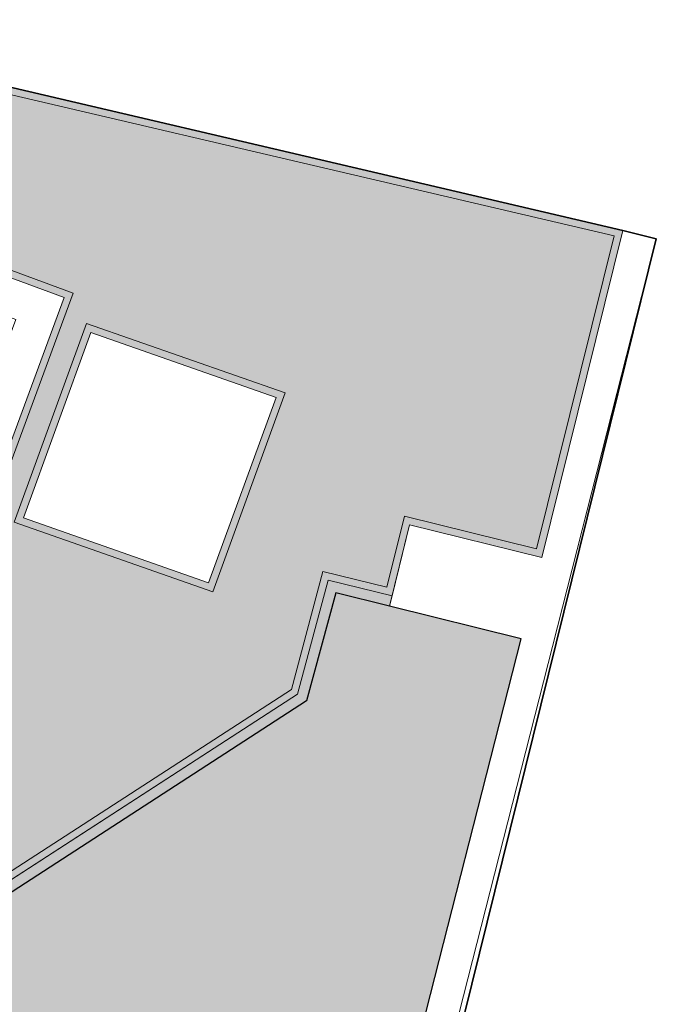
# Model space of a CAD drawing. Header units: metres. Extents: x 154038 to 155227, y 461678 to 462519.
# Tile 249 of 256: x 154753 to 154759, y 462262 to 462271. Entities that reach past the tile are written whole.
import ezdxf
from ezdxf import colors
from ezdxf.entities.mleader import LeaderData, LeaderLine
from ezdxf.math import Vec2, Vec3

# ---------------------------------------------------------------- set-up
doc = ezdxf.new("R2010")
doc.units = ezdxf.units.M
doc.linetypes.add('VH-OPSLUITBAND_100X200', pattern=[16, 8, -2, 4, -2])
for name, color, linetype, lineweight in [('B-WE-IE-TERREINAFSCHEIDING_KUNSTMATIG_MUUR-G', 1, 'IE-TERREINAFSCHEIDING_KUNSTMATIG-SO', 18), ('N-PV-KG-WERKGRENS-G', 1, 'Continuous', 35), ('N-WE-KG-WERKGRENS-G', 1, 'Continuous', 35), ('N-WE-VH-KANTOPSLUITING_OPSLUITBAND_100X200-G', 150, 'VH-OPSLUITBAND_100X200', 0), ('N-WE-VH-KANTVERHARDING_TROTTOIR-STREKLAAG-G', 220, 'Continuous', 18), ('N-WE-VH-VERHARDING_STRAATBAKSTEEN-TROTTOIR-HV_DF-G', 2, 'Continuous', 18)]:
    doc.layers.add(name, color=color, linetype=linetype, lineweight=lineweight)
doc.layers.add('N-GV-GR-GROENVOORZIENING_GRAS-Kazerne-G', color=6, linetype='Continuous')
doc.layers.add('X-XX-AL-HULP-T', color=7, linetype='Continuous')
doc.layers.add('N-GV-GR-GROENVOORZIENING_GRAS-Kazerne-V', color=7, linetype='Continuous', true_color=0xa8ad00)
doc.layers.add('N-WE-VH-KANTOPSLUITING_OPSLUITBAND_100X200-V', color=7, linetype='Continuous', lineweight=5, true_color=0xbbbcbc)
doc.layers.add('N-WE-VH-VERHARDING_STRAATBAKSTEEN-TROTTOIR-HV_DF-V', color=7, linetype='Continuous', lineweight=18, true_color=0xd14124)
doc.styles.add('maatvoering', font='arial.ttf')
doc.linetypes.add('IE-TERREINAFSCHEIDING_KUNSTMATIG-SO', pattern='A,4,[82,NLCS.shx,S=0.75,R=90,X=0,Y=0],4,-2', length=10)

# ---------------------------------------------------------------- blocks, each defined once
blk = doc.blocks.new('_Dot')
at = {"color": 0, "linetype": 'ByBlock', "lineweight": -2}
blk.add_line((-0.5, 0), (-1, 0), dxfattribs=at)
at = {"color": 0, "linetype": 'ByBlock', "const_width": 0.5}
blk.add_lwpolyline([(-0.25, 0, 1), (0.25, 0, 1)], format="xyb", close=True, dxfattribs=at)

msp = doc.modelspace()

# ---------------------------------------------------------------- hatches: boundary and pattern name
at = {"layer": 'N-GV-GR-GROENVOORZIENING_GRAS-Kazerne-V'}
h = msp.add_hatch(color=256, dxfattribs=at)
h.dxf.hatch_style = 1
h.paths.add_polyline_path([(154757.537, 462265.439), (154756.307, 462265.742), (154755.804, 462265.866), (154755.533, 462264.858), (154752.141, 462262.663), (154750.665, 462258.767), (154755.439, 462257.212)])
h = msp.add_hatch(color=256, dxfattribs=at)
h.dxf.hatch_style = 1
h.paths.add_polyline_path([(154757.537, 462265.439), (154756.307, 462265.742), (154755.804, 462265.866), (154755.533, 462264.858), (154752.141, 462262.663), (154750.665, 462258.767), (154755.439, 462257.212)])
at = {"layer": 'N-WE-VH-KANTOPSLUITING_OPSLUITBAND_100X200-V'}
h = msp.add_hatch(color=256, dxfattribs=at)
h.dxf.hatch_style = 1
edge = h.paths.add_edge_path()
edge.add_line((154756.3309355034, 462265.8390932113), (154755.7328541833, 462265.9865327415))
edge.add_line((154755.7328541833, 462265.9865327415), (154755.4464070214, 462264.9210761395))
edge.add_line((154755.4464070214, 462264.9210761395), (154752.0591650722, 462262.7291551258))
edge.add_line((154752.0591650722, 462262.7291551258), (154748.4512939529, 462253.2370061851))
edge.add_line((154748.4512939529, 462253.2370061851), (154745.3001447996, 462254.3574147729))
edge.add_line((154745.3001447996, 462254.3574147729), (154738.9915654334, 462237.120030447))
edge.add_line((154738.9915654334, 462237.120030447), (154742.6912549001, 462235.7851424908))
edge.add_line((154742.6912549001, 462235.7851424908), (154740.5515974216, 462229.9977031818))
edge.add_line((154740.5515974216, 462229.9977031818), (154736.8899156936, 462231.3173063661))
edge.add_line((154736.8899156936, 462231.3173063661), (154732.143570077, 462218.2759631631))
edge.add_arc((154733.0832699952, 462217.9339630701), 1.000000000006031, 160.0012225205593, 250.1388024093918)
edge.add_line((154732.7435273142, 462216.9934446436), (154738.0457674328, 462215.0781209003))
edge.add_line((154738.0457674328, 462215.0781209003), (154742.1728850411, 462216.4614030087))
edge.add_line((154742.1728850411, 462216.4614030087), (154742.593, 462215.215))
edge.add_line((154742.593, 462215.215), (154742.6877617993, 462215.2469405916))
edge.add_line((154742.6877617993, 462215.2469405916), (154742.2357617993, 462216.5879405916))
edge.add_line((154742.2357617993, 462216.5879405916), (154738.047, 462215.184))
edge.add_line((154738.047, 462215.184), (154732.7775015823, 462217.0874964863))
edge.add_arc((154733.0832699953, 462217.9339630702), 0.9000000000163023, 160.0012225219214, 250.1388024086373, ccw=False)
edge.add_line((154732.2375400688, 462218.2417631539), (154736.9497932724, 462231.1894320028))
edge.add_line((154736.9497932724, 462231.1894320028), (154740.611, 462229.87))
edge.add_line((154740.611, 462229.87), (154742.82, 462235.845))
edge.add_line((154742.82, 462235.845), (154739.12, 462237.18))
edge.add_line((154739.12, 462237.18), (154745.36, 462254.23))
edge.add_line((154745.36, 462254.23), (154748.51, 462253.11))
edge.add_line((154748.51, 462253.11), (154752.141, 462262.663))
edge.add_line((154752.141, 462262.663), (154755.533, 462264.858))
edge.add_line((154755.533, 462264.858), (154755.804, 462265.866))
edge.add_line((154755.804, 462265.866), (154756.307, 462265.742))
edge.add_line((154756.307, 462265.742), (154756.3309355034, 462265.8390932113))
at = {"layer": 'N-WE-VH-VERHARDING_STRAATBAKSTEEN-TROTTOIR-HV_DF-V'}
h = msp.add_hatch(color=256, dxfattribs=at)
h.dxf.hatch_style = 1
h.paths.add_polyline_path([(154753.518, 462268.298), (154755.248, 462267.692), (154754.617, 462265.962), (154752.887, 462266.568)], flags=16)
h.paths.add_polyline_path([(154752.0567860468, 462262.7276156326), (154755.4487860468, 462264.9226156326), (154755.7328541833, 462265.9865327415), (154756.3309355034, 462265.8390932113), (154756.495, 462266.502), (154757.73, 462266.196), (154758.4859551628, 462269.2488189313), (154750.25996331, 462271.1720085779), (154749.943, 462269.8510000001), (154753.2670000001, 462268.6250000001), (154749.042, 462257.1730000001), (154747.94, 462254.29), (154745.5947130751, 462255.1626790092), (154745.3001447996, 462254.3574147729), (154748.4512939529, 462253.2370061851)])

# ---------------------------------------------------------------- linework, layer by layer
at = {"layer": 'B-WE-IE-TERREINAFSCHEIDING_KUNSTMATIG_MUUR-G'}
for points in [[(154735.260977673, 462274.7879451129), (154735.2401175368, 462274.7366639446), (154734.06, 462271.457), (154734.168, 462271.4130000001), (154734.376, 462271.3590000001), (154735.222, 462273.6630000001), (154735.48, 462274.345), (154749.853, 462270.9350000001), (154749.538, 462269.6510000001), (154752.818, 462268.419), (154748.694, 462257.301), (154749.042, 462257.1730000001), (154753.2670000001, 462268.6250000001), (154749.943, 462269.8510000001), (154750.2599633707, 462271.1720088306)], [(154756.307, 462265.742), (154756.495, 462266.502), (154757.73, 462266.196), (154758.486, 462269.249), (154758.799, 462269.171), (154757.828, 462265.365), (154747.723, 462225.738), (154743.346, 462213.929), (154743.627, 462213.825), (154743.33, 462213.025), (154743.178, 462213.477), (154742.628, 462215.112), (154742.593, 462215.215), (154743.599, 462215.475), (154747.436, 462225.827), (154753.168, 462248.304), (154755.439, 462257.212), (154757.537, 462265.439)]]:
    msp.add_lwpolyline(points, close=True, dxfattribs=at)
at = {"layer": 'N-GV-GR-GROENVOORZIENING_GRAS-Kazerne-G'}
msp.add_lwpolyline([(154757.537, 462265.439), (154756.307, 462265.742), (154755.804, 462265.866), (154755.533, 462264.858), (154752.141, 462262.663), (154750.665, 462258.767), (154755.439, 462257.212)], close=True, dxfattribs=at)
at = {"layer": 'N-PV-KG-WERKGRENS-G', "ltscale": 0.25}
msp.add_lwpolyline([(154732.41025, 462282.8925), (154737.131, 462277.82875), (154736.792, 462278.019), (154736.67275, 462278.04275), (154736.3945, 462278.0745), (154736.11625, 462278.05875), (154735.86175, 462277.95525), (154735.72125, 462277.84975), (154735.24, 462277.46475), (154735.91425, 462276.59825), (154735.26075, 462274.788), (154750.26, 462271.172), (154758.48625, 462269.24875), (154758.799, 462269.171), (154753.919, 462249.459), (154747.723, 462225.738), (154741.9, 462210.03), (154740.97, 462207.8), (154736.401, 462194.832)], dxfattribs=at)
at = {"layer": 'N-WE-KG-WERKGRENS-G', "ltscale": 0.25}
msp.add_lwpolyline([(154732.3480668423, 462282.9830795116), (154737.1499807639, 462277.8148238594), (154737.0425767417, 462277.710112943, 0.3722241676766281), (154735.9350746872, 462277.8049512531), (154735.3214221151, 462277.3601118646), (154735.91425, 462276.59825), (154735.26075, 462274.788), (154750.26, 462271.172), (154758.48625, 462269.24875), (154758.799, 462269.171), (154753.919, 462249.459), (154747.723, 462225.738), (154741.9, 462210.03), (154740.97, 462207.8), (154736.401, 462194.832)], format="xyb", dxfattribs=at)
at = {"layer": 'N-WE-VH-KANTOPSLUITING_OPSLUITBAND_100X200-G'}
msp.add_lwpolyline([(154742.82, 462235.845), (154739.12, 462237.18), (154745.36, 462254.23), (154748.51, 462253.11), (154752.141, 462262.663), (154755.533, 462264.858), (154755.804, 462265.866), (154756.307, 462265.742), (154756.3309355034, 462265.8390932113), (154755.7328541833, 462265.9865327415), (154755.4464070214, 462264.9210761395), (154752.0591650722, 462262.7291551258), (154748.4512939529, 462253.2370061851), (154745.3001447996, 462254.3574147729), (154738.9915654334, 462237.120030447), (154742.6912549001, 462235.7851424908)], dxfattribs=at)
at = {"layer": 'N-WE-VH-KANTVERHARDING_TROTTOIR-STREKLAAG-G'}
msp.add_lwpolyline([(154748.4121268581, 462253.3217229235), (154752.002197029, 462262.7717377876), (154755.3909731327, 462264.9646515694), (154755.6852905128, 462266.0669550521), (154756.2821985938, 462265.9198047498), (154756.4462819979, 462266.5827879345), (154757.6812900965, 462266.2767859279), (154758.4049672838, 462269.1992547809), (154750.3093504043, 462271.0919635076), (154750.0216873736, 462269.8930697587), (154753.352665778, 462268.6644958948), (154749.1044424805, 462257.1495483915), (154747.9786991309, 462254.2044321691)], dxfattribs=at)
msp.add_lwpolyline([(154753.4779023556, 462268.3827195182), (154755.3338120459, 462267.7326147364), (154754.6570976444, 462265.8772804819), (154752.8011879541, 462266.5273852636)], close=True, dxfattribs=at)
at = {"layer": 'N-WE-VH-VERHARDING_STRAATBAKSTEEN-TROTTOIR-HV_DF-G'}
for points in [[(154752.0567860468, 462262.7276156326), (154755.4487860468, 462264.9226156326), (154755.7328541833, 462265.9865327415), (154756.3309355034, 462265.8390932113), (154756.495, 462266.502), (154757.73, 462266.196), (154758.4859551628, 462269.2488189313), (154750.25996331, 462271.1720085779), (154749.943, 462269.8510000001), (154753.2670000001, 462268.6250000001), (154749.042, 462257.1730000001), (154747.94, 462254.29), (154745.5947130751, 462255.1626790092), (154745.3001447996, 462254.3574147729), (154748.4512939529, 462253.2370061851)], [(154753.518, 462268.298), (154755.248, 462267.692), (154754.617, 462265.962), (154752.887, 462266.568)]]:
    msp.add_lwpolyline(points, close=True, dxfattribs=at)

# ---------------------------------------------------------------- leaders
at = {"layer": 'X-XX-AL-HULP-T'}
ml = msp.add_multileader_mtext('Standard', dxfattribs=at)
ml.set_content('aansluiting conform\\Poverige zijstraten', color=256, style='maatvoering')
ml.set_leader_properties()
ml.set_arrow_properties(name='DOT')
ml.build(insert=Vec2(0, 0))
ml.multileader.update_dxf_attribs({"text_right_attachment_type": 6, "dogleg_length": 0.36, "arrow_head_size": 1, "scale": 5})
ctx = ml.context
ctx.base_point, ctx.scale, ctx.char_height, ctx.arrow_head_size, ctx.landing_gap_size, ctx.plane_origin = Vec3(154739.7410000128, 462275.0530000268), 5, 1.25, 1, 0.45, Vec3(154819.6808772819, 462256.1597862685)
ctx.right_attachment = 6
notes = []
notes.append((ctx, [(1, (1, 1, 0), (154737.9410000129, 462275.0530000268), (1, 0), 1.8, [(0, [(154731.2073932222, 462269.4530790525)], 0, [])])]))
ctx.mtext.insert, ctx.mtext.flow_direction = Vec3(154740.1910000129, 462275.8617483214), 5
for ctx, leaders in notes:
    for number, flags, end, landing, length, lines in leaders:
        leader = LeaderData()
        leader.index, (leader.has_last_leader_line, leader.has_dogleg_vector, leader.attachment_direction) = number, flags
        leader.last_leader_point, leader.dogleg_vector, leader.dogleg_length = Vec3(end), Vec3(landing), length
        for number, points, colour, breaks in lines:
            line = LeaderLine()
            line.index, line.vertices, line.color, line.breaks = number, Vec3.list(points), colors.encode_raw_color(colour), breaks
            leader.lines.append(line)
        ctx.leaders.append(leader)

doc.saveas('drawing.dxf')
